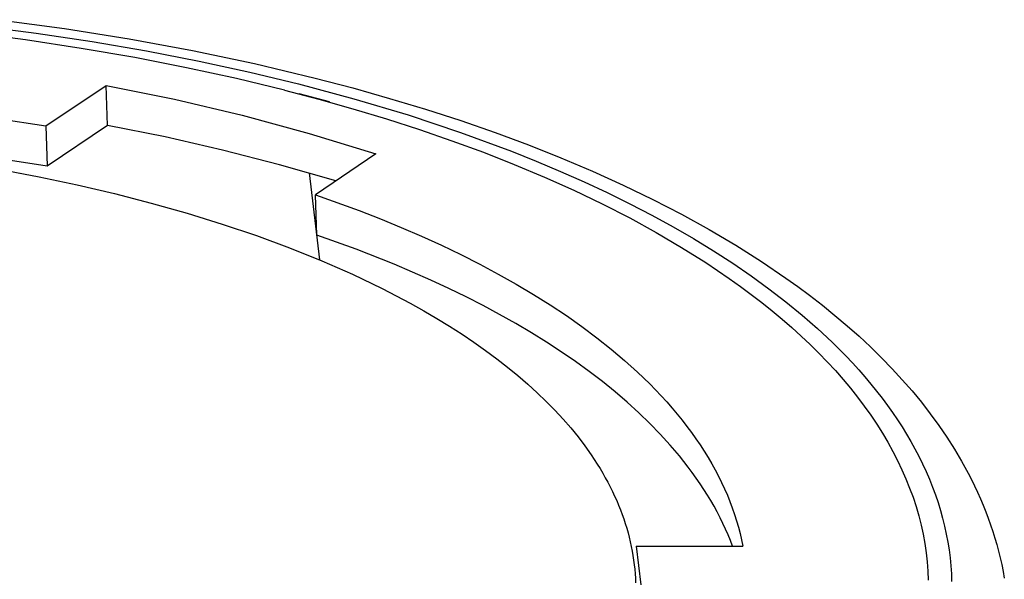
# Model space of a CAD drawing. Header units: millimetres. Extents: x 10740 to 13233, y 6351 to 7934.
# Tile 21 of 23: x 12683 to 12718, y 7616 to 7636. Entities that reach past the tile are written whole.
import ezdxf

# ---------------------------------------------------------------- set-up
doc = ezdxf.new("R2010")
doc.units = ezdxf.units.MM
doc.layers.add('Make2D$Visible$Curvas', color=7, linetype='Continuous')

msp = doc.modelspace()

# ---------------------------------------------------------------- linework, layer by layer
at = {"layer": 'Make2D$Visible$Curvas', "color": 7, "lineweight": -3, "true_color": 0xffffff}
for p, q in [((12682.278, 7636.084), (12684.625, 7635.767)), ((12681.534, 7635.872), (12683.605, 7635.604)), ((12684.625, 7635.767), (12686.935, 7635.4)), ((12683.232, 7635.357), (12681.19, 7635.621)), ((12683.605, 7635.604), (12685.617, 7635.301)), ((12686.935, 7635.4), (12689.204, 7634.982)), ((12685.216, 7635.058), (12683.232, 7635.357)), ((12687.138, 7634.726), (12685.216, 7635.058)), ((12685.617, 7635.301), (12687.565, 7634.965)), ((12688.994, 7634.365), (12687.138, 7634.726)), ((12687.565, 7634.965), (12689.448, 7634.598)), ((12689.204, 7634.982), (12691.428, 7634.513)), ((12690.784, 7633.975), (12688.994, 7634.365)), ((12689.448, 7634.598), (12691.262, 7634.204)), ((12691.428, 7634.513), (12693.603, 7633.994)), ((12692.503, 7633.56), (12690.784, 7633.975)), ((12691.262, 7634.204), (12693.006, 7633.783)), ((12693.603, 7633.994), (12693.602, 7633.994)), ((12693.603, 7633.994), (12694.949, 7633.64)), ((12683.95, 7632.278), (12686.113, 7633.728)), ((12686.113, 7633.728), (12688.558, 7633.242)), ((12686.166, 7632.292), (12686.113, 7633.728)), ((12693.006, 7633.783), (12694.988, 7633.251)), ((12694.949, 7633.64), (12696.267, 7633.267)), ((12692.503, 7633.56), (12693.736, 7633.236)), ((12694.115, 7633.148), (12693.029, 7633.424)), ((12696.267, 7633.267), (12697.556, 7632.877)), ((12688.558, 7633.242), (12690.983, 7632.67)), ((12693.736, 7633.236), (12694.953, 7632.893)), ((12694.117, 7633.131), (12694.115, 7633.148)), ((12694.988, 7633.251), (12696.926, 7632.672)), ((12680.645, 7632.781), (12683.95, 7632.278)), ((12690.983, 7632.67), (12693.388, 7632.015)), ((12694.953, 7632.893), (12696.153, 7632.531)), ((12696.926, 7632.672), (12698.81, 7632.045)), ((12697.556, 7632.877), (12698.814, 7632.469)), ((12683.95, 7632.278), (12684.004, 7630.84)), ((12686.166, 7632.292), (12684.004, 7630.84)), ((12688.23, 7631.884), (12686.166, 7632.292)), ((12696.153, 7632.531), (12697.332, 7632.151)), ((12698.814, 7632.469), (12700.042, 7632.043)), ((12690.283, 7631.418), (12688.23, 7631.884)), ((12693.388, 7632.015), (12695.768, 7631.276)), ((12697.332, 7632.151), (12698.49, 7631.752)), ((12698.81, 7632.045), (12700.633, 7631.371)), ((12700.042, 7632.043), (12701.237, 7631.599)), ((12698.49, 7631.752), (12699.624, 7631.335)), ((12701.237, 7631.599), (12702.401, 7631.138)), ((12684.004, 7630.84), (12680.836, 7631.326)), ((12692.321, 7630.893), (12690.283, 7631.418)), ((12695.768, 7631.276), (12693.616, 7629.816)), ((12699.624, 7631.335), (12700.731, 7630.9)), ((12700.633, 7631.371), (12701.519, 7631.018)), ((12694.343, 7630.309), (12692.321, 7630.893)), ((12700.731, 7630.9), (12701.811, 7630.447)), ((12701.519, 7631.018), (12702.386, 7630.653)), ((12702.401, 7631.138), (12703.531, 7630.659)), ((12693.387, 7630.595), (12693.759, 7627.484)), ((12701.811, 7630.447), (12702.861, 7629.977)), ((12702.386, 7630.653), (12703.234, 7630.277)), ((12703.531, 7630.659), (12704.628, 7630.163)), ((12694.348, 7630.308), (12694.345, 7630.309)), ((12703.234, 7630.277), (12704.062, 7629.891)), ((12704.628, 7630.163), (12705.691, 7629.65)), ((12693.665, 7628.375), (12693.616, 7629.816)), ((12693.616, 7629.816), (12695.176, 7629.252)), ((12702.861, 7629.977), (12703.879, 7629.49)), ((12704.062, 7629.891), (12704.869, 7629.494)), ((12703.879, 7629.49), (12704.863, 7628.986)), ((12704.869, 7629.494), (12705.653, 7629.087)), ((12705.691, 7629.65), (12706.718, 7629.12)), ((12695.176, 7629.252), (12695.935, 7628.955)), ((12705.653, 7629.087), (12706.415, 7628.67)), ((12706.718, 7629.12), (12707.709, 7628.573)), ((12695.935, 7628.955), (12696.68, 7628.648)), ((12704.863, 7628.986), (12705.811, 7628.467)), ((12695.071, 7627.868), (12693.665, 7628.375)), ((12696.68, 7628.648), (12697.41, 7628.332)), ((12697.41, 7628.332), (12698.123, 7628.007)), ((12705.811, 7628.467), (12706.723, 7627.933)), ((12706.415, 7628.67), (12707.152, 7628.244)), ((12707.709, 7628.573), (12708.663, 7628.01)), ((12698.123, 7628.007), (12698.82, 7627.673)), ((12707.152, 7628.244), (12707.865, 7627.808)), ((12708.663, 7628.01), (12709.58, 7627.43)), ((12696.433, 7627.329), (12695.071, 7627.868)), ((12698.82, 7627.673), (12699.498, 7627.329)), ((12706.723, 7627.933), (12707.596, 7627.385)), ((12707.865, 7627.808), (12708.553, 7627.364)), ((12697.746, 7626.759), (12696.433, 7627.329)), ((12699.498, 7627.329), (12700.158, 7626.977)), ((12707.596, 7627.385), (12708.428, 7626.822)), ((12708.553, 7627.364), (12709.215, 7626.912)), ((12709.58, 7627.43), (12710.459, 7626.833)), ((12700.158, 7626.977), (12700.798, 7626.617)), ((12698.382, 7626.463), (12697.746, 7626.759)), ((12700.798, 7626.617), (12701.419, 7626.248)), ((12708.428, 7626.822), (12708.829, 7626.536)), ((12709.215, 7626.912), (12709.85, 7626.451)), ((12710.459, 7626.833), (12710.883, 7626.529)), ((12699.005, 7626.159), (12698.382, 7626.463)), ((12701.419, 7626.248), (12702.018, 7625.871)), ((12708.829, 7626.536), (12709.219, 7626.247)), ((12709.219, 7626.247), (12709.598, 7625.954)), ((12709.85, 7626.451), (12710.457, 7625.983)), ((12710.883, 7626.529), (12711.298, 7626.22)), ((12711.298, 7626.22), (12711.763, 7625.86)), ((12699.613, 7625.849), (12699.005, 7626.159)), ((12702.018, 7625.871), (12702.596, 7625.487)), ((12709.598, 7625.954), (12709.966, 7625.659)), ((12710.457, 7625.983), (12711.037, 7625.508)), ((12711.763, 7625.86), (12712.215, 7625.495)), ((12700.206, 7625.531), (12699.613, 7625.849)), ((12700.783, 7625.206), (12700.206, 7625.531)), ((12709.966, 7625.659), (12710.324, 7625.361)), ((12711.037, 7625.508), (12711.588, 7625.025)), ((12701.344, 7624.875), (12700.783, 7625.206)), ((12702.596, 7625.487), (12703.152, 7625.096)), ((12710.324, 7625.361), (12710.67, 7625.06)), ((12712.215, 7625.495), (12712.652, 7625.124)), ((12701.888, 7624.537), (12701.344, 7624.875)), ((12703.152, 7625.096), (12703.685, 7624.697)), ((12710.67, 7625.06), (12711.005, 7624.757)), ((12711.588, 7625.025), (12712.111, 7624.537)), ((12712.652, 7625.124), (12713.076, 7624.748)), ((12702.415, 7624.193), (12701.888, 7624.537)), ((12703.685, 7624.697), (12704.195, 7624.292)), ((12711.005, 7624.757), (12711.328, 7624.451)), ((12711.328, 7624.451), (12711.64, 7624.142)), ((12712.111, 7624.537), (12712.361, 7624.291)), ((12713.076, 7624.748), (12713.485, 7624.367)), ((12702.924, 7623.843), (12702.415, 7624.193)), ((12704.195, 7624.292), (12704.682, 7623.881)), ((12711.64, 7624.142), (12711.94, 7623.832)), ((12712.361, 7624.291), (12712.604, 7624.043)), ((12713.485, 7624.367), (12713.88, 7623.98)), ((12703.415, 7623.487), (12702.924, 7623.843)), ((12704.682, 7623.881), (12705.144, 7623.464)), ((12711.94, 7623.832), (12712.229, 7623.519)), ((12712.604, 7624.043), (12712.839, 7623.794)), ((12712.839, 7623.794), (12713.067, 7623.543)), ((12713.88, 7623.98), (12714.26, 7623.589)), ((12703.888, 7623.126), (12703.415, 7623.487)), ((12705.144, 7623.464), (12705.581, 7623.041)), ((12712.229, 7623.519), (12712.506, 7623.204)), ((12713.067, 7623.543), (12713.288, 7623.292)), ((12714.26, 7623.589), (12714.625, 7623.192)), ((12704.341, 7622.759), (12703.888, 7623.126)), ((12705.581, 7623.041), (12705.79, 7622.828)), ((12712.506, 7623.204), (12712.771, 7622.888)), ((12713.288, 7623.292), (12713.501, 7623.039)), ((12713.501, 7623.039), (12713.706, 7622.785)), ((12714.625, 7623.192), (12714.975, 7622.791)), ((12704.776, 7622.388), (12704.341, 7622.759)), ((12705.79, 7622.828), (12705.993, 7622.614)), ((12712.771, 7622.888), (12713.024, 7622.569)), ((12713.706, 7622.785), (12713.904, 7622.53)), ((12714.975, 7622.791), (12715.31, 7622.385)), ((12705.19, 7622.011), (12704.776, 7622.388)), ((12705.993, 7622.614), (12706.19, 7622.398)), ((12706.19, 7622.398), (12706.38, 7622.181)), ((12713.024, 7622.569), (12713.265, 7622.249)), ((12713.904, 7622.53), (12714.095, 7622.274)), ((12715.31, 7622.385), (12715.629, 7621.974)), ((12705.585, 7621.63), (12705.19, 7622.011)), ((12706.38, 7622.181), (12706.564, 7621.963)), ((12713.265, 7622.249), (12713.494, 7621.927)), ((12714.095, 7622.274), (12714.277, 7622.017)), ((12714.277, 7622.017), (12714.453, 7621.76)), ((12705.959, 7621.245), (12705.585, 7621.63)), ((12706.564, 7621.963), (12706.742, 7621.744)), ((12706.742, 7621.744), (12706.913, 7621.524)), ((12713.494, 7621.927), (12713.711, 7621.604)), ((12714.453, 7621.76), (12714.62, 7621.501)), ((12715.629, 7621.974), (12715.932, 7621.558)), ((12706.913, 7621.524), (12707.077, 7621.304)), ((12707.077, 7621.304), (12707.235, 7621.082)), ((12713.711, 7621.604), (12713.915, 7621.28)), ((12713.915, 7621.28), (12714.108, 7620.954)), ((12714.62, 7621.501), (12714.78, 7621.242)), ((12715.932, 7621.558), (12716.219, 7621.137)), ((12706.313, 7620.856), (12705.959, 7621.245)), ((12707.235, 7621.082), (12707.386, 7620.859)), ((12714.108, 7620.954), (12714.289, 7620.628)), ((12714.78, 7621.242), (12714.932, 7620.982)), ((12714.932, 7620.982), (12715.077, 7620.722)), ((12716.219, 7621.137), (12716.49, 7620.712)), ((12706.482, 7620.661), (12706.313, 7620.856)), ((12706.646, 7620.464), (12706.482, 7620.661)), ((12707.386, 7620.859), (12707.531, 7620.636)), ((12707.531, 7620.636), (12707.67, 7620.412)), ((12714.289, 7620.628), (12714.457, 7620.3)), ((12715.077, 7620.722), (12715.214, 7620.461)), ((12716.49, 7620.712), (12716.745, 7620.282)), ((12706.805, 7620.266), (12706.646, 7620.464)), ((12706.958, 7620.068), (12706.805, 7620.266)), ((12707.67, 7620.412), (12707.801, 7620.187)), ((12714.457, 7620.3), (12714.613, 7619.972)), ((12715.214, 7620.461), (12715.35, 7620.185)), ((12716.745, 7620.282), (12716.982, 7619.848)), ((12707.106, 7619.869), (12706.958, 7620.068)), ((12707.249, 7619.669), (12707.106, 7619.869)), ((12707.801, 7620.187), (12707.926, 7619.962)), ((12707.926, 7619.962), (12708.045, 7619.736)), ((12714.613, 7619.972), (12714.757, 7619.642)), ((12715.35, 7620.185), (12715.478, 7619.908)), ((12715.478, 7619.908), (12715.597, 7619.631)), ((12707.387, 7619.469), (12707.249, 7619.669)), ((12708.045, 7619.736), (12708.157, 7619.51)), ((12714.757, 7619.642), (12714.889, 7619.313)), ((12715.597, 7619.631), (12715.709, 7619.352)), ((12716.982, 7619.848), (12717.099, 7619.621)), ((12717.099, 7619.621), (12717.212, 7619.392)), ((12707.519, 7619.268), (12707.387, 7619.469)), ((12707.646, 7619.066), (12707.519, 7619.268)), ((12708.157, 7619.51), (12708.262, 7619.283)), ((12708.262, 7619.283), (12708.361, 7619.056)), ((12714.889, 7619.313), (12715.009, 7618.983)), ((12715.709, 7619.352), (12715.812, 7619.073)), ((12717.212, 7619.392), (12717.319, 7619.162)), ((12717.319, 7619.162), (12717.422, 7618.931)), ((12707.768, 7618.864), (12707.646, 7619.066)), ((12707.884, 7618.661), (12707.768, 7618.864)), ((12708.361, 7619.056), (12708.453, 7618.828)), ((12708.453, 7618.828), (12708.539, 7618.601)), ((12715.009, 7618.983), (12715.117, 7618.652)), ((12715.812, 7619.073), (12715.906, 7618.793)), ((12717.422, 7618.931), (12717.52, 7618.699)), ((12707.995, 7618.458), (12707.884, 7618.661)), ((12708.101, 7618.254), (12707.995, 7618.458)), ((12708.539, 7618.601), (12708.618, 7618.373)), ((12715.117, 7618.652), (12715.213, 7618.322)), ((12715.906, 7618.793), (12715.993, 7618.512)), ((12715.993, 7618.512), (12716.071, 7618.231)), ((12717.52, 7618.699), (12717.614, 7618.466)), ((12717.614, 7618.466), (12717.702, 7618.233)), ((12708.201, 7618.05), (12708.101, 7618.254)), ((12708.618, 7618.373), (12708.69, 7618.144)), ((12708.69, 7618.144), (12708.756, 7617.916)), ((12715.213, 7618.322), (12715.298, 7617.991)), ((12716.071, 7618.231), (12716.14, 7617.949)), ((12717.702, 7618.233), (12717.786, 7617.998)), ((12708.296, 7617.846), (12708.201, 7618.05)), ((12708.386, 7617.641), (12708.296, 7617.846)), ((12708.756, 7617.916), (12708.816, 7617.687)), ((12715.298, 7617.991), (12715.37, 7617.66)), ((12716.14, 7617.949), (12716.201, 7617.666)), ((12717.786, 7617.998), (12717.865, 7617.763)), ((12717.865, 7617.763), (12717.939, 7617.526)), ((12708.47, 7617.436), (12708.386, 7617.641)), ((12708.549, 7617.23), (12708.47, 7617.436)), ((12708.816, 7617.687), (12708.869, 7617.459)), ((12708.869, 7617.459), (12708.915, 7617.23)), ((12715.37, 7617.66), (12715.43, 7617.33)), ((12716.201, 7617.666), (12716.254, 7617.383)), ((12717.939, 7617.526), (12718.008, 7617.289)), ((12705.094, 7617.23), (12705.261, 7615.852)), ((12705.094, 7617.23), (12708.915, 7617.23)), ((12715.43, 7617.33), (12715.479, 7617)), ((12716.254, 7617.383), (12716.299, 7617.1)), ((12716.299, 7617.1), (12716.335, 7616.816)), ((12718.008, 7617.289), (12718.072, 7617.051)), ((12718.072, 7617.051), (12718.131, 7616.812)), ((12715.479, 7617), (12715.516, 7616.67)), ((12716.335, 7616.816), (12716.363, 7616.532)), ((12718.131, 7616.812), (12718.185, 7616.573)), ((12715.516, 7616.67), (12715.542, 7616.34)), ((12715.542, 7616.34), (12715.556, 7616.012)), ((12716.363, 7616.532), (12716.382, 7616.248)), ((12718.185, 7616.573), (12718.234, 7616.333)), ((12716.382, 7616.248), (12716.393, 7615.964)), ((12718.234, 7616.333), (12718.278, 7616.092))]:
    msp.add_line(p, q, dxfattribs=at)
at = {"layer": 'Make2D$Visible$Curvas', "color": 7, "lineweight": -3, "true_color": 0xf4f4f4}
for p, q in [((12682.346, 7630.716), (12683.718, 7630.456)), ((12683.718, 7630.456), (12685.074, 7630.17)), ((12685.074, 7630.17), (12686.411, 7629.858)), ((12686.411, 7629.858), (12687.726, 7629.52)), ((12687.726, 7629.52), (12689.015, 7629.156)), ((12689.015, 7629.156), (12690.273, 7628.767)), ((12690.273, 7628.767), (12691.499, 7628.353)), ((12691.499, 7628.353), (12692.687, 7627.914)), ((12692.687, 7627.914), (12693.835, 7627.452)), ((12693.835, 7627.452), (12694.939, 7626.967)), ((12694.939, 7626.967), (12695.996, 7626.461)), ((12695.996, 7626.461), (12696.506, 7626.2)), ((12696.506, 7626.2), (12697.004, 7625.934)), ((12697.004, 7625.934), (12697.488, 7625.663)), ((12697.488, 7625.663), (12697.959, 7625.388)), ((12697.959, 7625.388), (12698.416, 7625.108)), ((12698.416, 7625.108), (12698.859, 7624.823)), ((12698.859, 7624.823), (12699.288, 7624.535)), ((12699.288, 7624.535), (12699.703, 7624.243)), ((12699.703, 7624.243), (12700.103, 7623.947)), ((12700.103, 7623.947), (12700.488, 7623.647)), ((12700.488, 7623.647), (12700.858, 7623.344)), ((12700.858, 7623.344), (12701.212, 7623.038)), ((12701.212, 7623.038), (12701.552, 7622.729)), ((12701.552, 7622.729), (12701.875, 7622.417)), ((12701.875, 7622.417), (12702.184, 7622.103)), ((12702.184, 7622.103), (12702.476, 7621.786)), ((12702.476, 7621.786), (12702.753, 7621.467)), ((12702.753, 7621.467), (12703.013, 7621.147)), ((12703.013, 7621.147), (12703.259, 7620.824)), ((12703.259, 7620.824), (12703.488, 7620.5)), ((12703.488, 7620.5), (12703.596, 7620.338)), ((12703.596, 7620.338), (12703.701, 7620.175)), ((12703.701, 7620.175), (12703.802, 7620.012)), ((12703.802, 7620.012), (12703.899, 7619.849)), ((12703.899, 7619.849), (12703.991, 7619.685)), ((12703.991, 7619.685), (12704.08, 7619.522)), ((12704.08, 7619.522), (12704.165, 7619.358)), ((12704.165, 7619.358), (12704.247, 7619.194)), ((12704.247, 7619.194), (12704.324, 7619.03)), ((12704.324, 7619.03), (12704.397, 7618.866)), ((12704.397, 7618.866), (12704.467, 7618.701)), ((12704.467, 7618.701), (12704.532, 7618.537)), ((12704.532, 7618.537), (12704.594, 7618.373)), ((12704.594, 7618.373), (12704.652, 7618.209)), ((12704.652, 7618.209), (12704.706, 7618.044)), ((12704.706, 7618.044), (12704.756, 7617.88)), ((12704.756, 7617.88), (12704.803, 7617.716)), ((12704.803, 7617.716), (12704.846, 7617.552)), ((12704.846, 7617.552), (12704.885, 7617.388)), ((12704.885, 7617.388), (12704.92, 7617.224)), ((12704.92, 7617.224), (12704.952, 7617.061)), ((12704.952, 7617.061), (12704.98, 7616.897)), ((12704.98, 7616.897), (12705.004, 7616.734)), ((12705.004, 7616.734), (12705.025, 7616.571)), ((12705.025, 7616.571), (12705.042, 7616.408)), ((12705.042, 7616.408), (12705.056, 7616.246)), ((12705.056, 7616.246), (12705.066, 7616.084)), ((12705.066, 7616.084), (12705.072, 7615.922))]:
    msp.add_line(p, q, dxfattribs=at)

doc.saveas('drawing.dxf')
